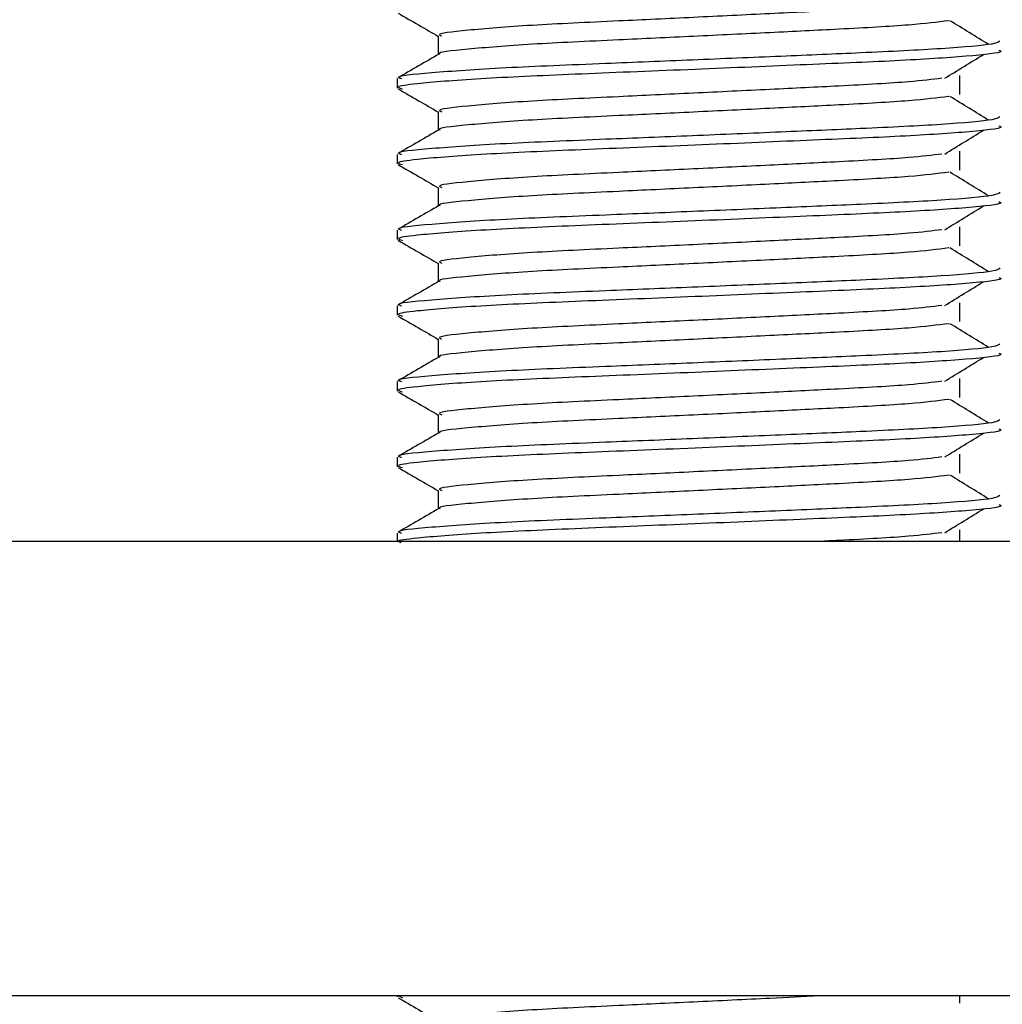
# Model space of a CAD drawing. Header units: millimetres. Extents: x 0 to 420, y 0 to 297.
# Tile 24 of 105: x 156.62 to 157.91, y 201.2 to 202.5. Entities that reach past the tile are written whole.
import ezdxf

# ---------------------------------------------------------------- set-up
doc = ezdxf.new("R2010")
doc.units = ezdxf.units.MM

msp = doc.modelspace()

# ---------------------------------------------------------------- linework, layer by layer
at = {"color": 7, "linetype": 'Continuous', "lineweight": 25}
for p, q in [((157.16856, 202.47579), (157.16856, 202.45131)), ((157.85686, 202.39856), (157.85686, 202.42356)), ((157.11443, 202.41943), (157.11443, 202.40695)), ((157.16856, 202.37579), (157.16856, 202.35131)), ((157.11443, 202.31943), (157.11443, 202.30695)), ((157.85686, 202.29856), (157.85686, 202.32356)), ((157.16856, 202.27579), (157.16856, 202.25131)), ((157.11443, 202.21943), (157.11443, 202.20695)), ((157.85686, 202.19856), (157.85686, 202.22356)), ((157.16856, 202.17579), (157.16856, 202.15131)), ((157.11443, 202.11943), (157.11443, 202.10695)), ((157.85686, 202.09856), (157.85686, 202.12356)), ((157.16856, 202.07579), (157.16856, 202.05131)), ((157.85686, 201.99856), (157.85686, 202.02356)), ((157.11443, 202.01943), (157.11443, 202.00695)), ((157.16856, 201.97579), (157.16856, 201.95131)), ((157.11443, 201.91943), (157.11443, 201.90695)), ((157.85686, 201.89856), (157.85686, 201.92356)), ((157.16856, 201.87579), (157.16856, 201.85131)), ((157.11443, 201.81943), (157.11443, 201.80829)), ((157.85686, 201.80829), (157.85686, 201.82356)), ((159.63943, 201.80829), (155.38943, 201.80829)), ((159.63943, 201.20829), (155.38943, 201.20829)), ((157.11443, 201.20829), (157.11443, 201.20695)), ((157.11594, 201.20829), (157.12136, 201.20585)), ((157.85686, 201.19856), (157.85686, 201.20829))]:
    msp.add_line(p, q, dxfattribs=at)
for points, knots in [([(157.83317, 202.51986), (157.82043, 202.51826), (157.79154, 202.51462), (157.70673, 202.51), (157.60696, 202.50508), (157.50567, 202.50015), (157.3954, 202.49495), (157.28519, 202.48985), (157.20312, 202.48314), (157.1648, 202.4787), (157.17185, 202.4762), (157.17324, 202.47571)], [0, 0, 0, 0, 0.1028652, 0.233268, 0.3371731, 0.4438505, 0.5487917, 0.6853047, 0.8274414, 0.9661113, 1, 1, 1, 1]), ([(157.11538, 202.50595), (157.12443, 202.50072), (157.14216, 202.49046), (157.15988, 202.4802), (157.16856, 202.47517)], [0, 0, 0, 0, 0.5102373, 1, 1, 1, 1]), ([(157.84242, 202.49585), (157.82724, 202.49391), (157.79615, 202.48993), (157.7069, 202.485), (157.60692, 202.48008), (157.50567, 202.47515), (157.39545, 202.46995), (157.28493, 202.46486), (157.2041, 202.45814), (157.16573, 202.45406), (157.17066, 202.45193), (157.17095, 202.45181)], [0, 0, 0, 0, 0.12494928, 0.25582918, 0.3601144, 0.46718207, 0.57250713, 0.70951956, 0.8521762, 0.99135341, 1, 1, 1, 1]), ([(157.89502, 202.46452), (157.88651, 202.46974), (157.8695, 202.48018), (157.85246, 202.49062), (157.84393, 202.49583)], [0, 0, 0, 0, 0.50001, 1, 1, 1, 1]), ([(157.90965, 202.46944), (157.90857, 202.46802), (157.90604, 202.46469), (157.83946, 202.45879), (157.73782, 202.45375), (157.62119, 202.44883), (157.50437, 202.4439), (157.37674, 202.4387), (157.24933, 202.43361), (157.15437, 202.42689), (157.11005, 202.42244), (157.11828, 202.41993), (157.11992, 202.41943)], [0, 0, 0, 0, 0.0884831, 0.2078733, 0.3229232, 0.4145941, 0.508708, 0.6012919, 0.7217331, 0.8471304, 0.9694726, 1, 1, 1, 1]), ([(157.16944, 202.45182), (157.1604, 202.44659), (157.14232, 202.43612), (157.12423, 202.42566), (157.11519, 202.42042)], [0, 0, 0, 0, 0.4999318, 1, 1, 1, 1]), ([(157.90854, 202.45696), (157.91012, 202.45633), (157.9164, 202.45383), (157.87133, 202.44883), (157.77871, 202.44286), (157.64721, 202.43749), (157.49654, 202.431), (157.34532, 202.42511), (157.21592, 202.41922), (157.1413, 202.41306), (157.1106, 202.40895), (157.11852, 202.40667), (157.12136, 202.40585)], [0, 0, 0, 0, 0.0392666, 0.1562284, 0.2718014, 0.3845301, 0.5018235, 0.621601, 0.7409455, 0.8637639, 0.9510971, 1, 1, 1, 1]), ([(157.83702, 202.41984), (157.84553, 202.42506), (157.86254, 202.4355), (157.87959, 202.44594), (157.88811, 202.45116)], [0, 0, 0, 0, 0.4999887, 1, 1, 1, 1]), ([(157.83317, 202.41986), (157.82043, 202.41826), (157.79154, 202.41462), (157.70673, 202.41), (157.60696, 202.40508), (157.50567, 202.40015), (157.3954, 202.39495), (157.28519, 202.38985), (157.20312, 202.38314), (157.1648, 202.3787), (157.17185, 202.3762), (157.17324, 202.37571)], [0, 0, 0, 0, 0.1028652, 0.233268, 0.3371731, 0.4438505, 0.5487917, 0.6853047, 0.8274414, 0.9661113, 1, 1, 1, 1]), ([(157.11538, 202.40595), (157.12443, 202.40072), (157.14216, 202.39046), (157.15988, 202.3802), (157.16856, 202.37517)], [0, 0, 0, 0, 0.5102373, 1, 1, 1, 1]), ([(157.84242, 202.39585), (157.82724, 202.39391), (157.79615, 202.38993), (157.7069, 202.385), (157.60692, 202.38008), (157.50567, 202.37515), (157.39545, 202.36995), (157.28493, 202.36486), (157.2041, 202.35814), (157.16573, 202.35406), (157.17066, 202.35193), (157.17095, 202.35181)], [0, 0, 0, 0, 0.1249493, 0.2558292, 0.3601144, 0.4671821, 0.5725071, 0.7095196, 0.8521762, 0.9913534, 1, 1, 1, 1]), ([(157.89502, 202.36452), (157.88651, 202.36974), (157.8695, 202.38018), (157.85246, 202.39062), (157.84393, 202.39583)], [0, 0, 0, 0, 0.50001, 1, 1, 1, 1]), ([(157.90965, 202.36944), (157.90857, 202.36802), (157.90604, 202.36469), (157.83946, 202.35879), (157.73782, 202.35375), (157.62119, 202.34883), (157.50437, 202.3439), (157.37674, 202.3387), (157.24933, 202.33361), (157.15437, 202.32689), (157.11005, 202.32244), (157.11828, 202.31993), (157.11992, 202.31943)], [0, 0, 0, 0, 0.0884831, 0.2078733, 0.3229232, 0.4145941, 0.508708, 0.6012919, 0.7217331, 0.8471304, 0.9694726, 1, 1, 1, 1]), ([(157.16944, 202.35182), (157.1604, 202.34659), (157.14232, 202.33612), (157.12423, 202.32566), (157.11519, 202.32042)], [0, 0, 0, 0, 0.4999318, 1, 1, 1, 1]), ([(157.90854, 202.35696), (157.91012, 202.35633), (157.9164, 202.35383), (157.87133, 202.34883), (157.77871, 202.34286), (157.64721, 202.33749), (157.49654, 202.331), (157.34532, 202.32511), (157.21592, 202.31922), (157.1413, 202.31306), (157.1106, 202.30895), (157.11852, 202.30667), (157.12136, 202.30585)], [0, 0, 0, 0, 0.03926664, 0.15622844, 0.27180144, 0.38453008, 0.50182349, 0.62160097, 0.74094547, 0.86376393, 0.95109714, 1, 1, 1, 1]), ([(157.83702, 202.31984), (157.84553, 202.32506), (157.86254, 202.3355), (157.87959, 202.34594), (157.88811, 202.35116)], [0, 0, 0, 0, 0.49998865, 1, 1, 1, 1]), ([(157.83317, 202.31986), (157.82043, 202.31826), (157.79154, 202.31462), (157.70673, 202.31), (157.60696, 202.30508), (157.50567, 202.30015), (157.3954, 202.29495), (157.28519, 202.28985), (157.20312, 202.28314), (157.1648, 202.2787), (157.17185, 202.2762), (157.17324, 202.27571)], [0, 0, 0, 0, 0.1028652, 0.233268, 0.3371731, 0.4438505, 0.5487917, 0.6853047, 0.8274414, 0.9661113, 1, 1, 1, 1]), ([(157.11538, 202.30595), (157.12443, 202.30072), (157.14216, 202.29046), (157.15988, 202.2802), (157.16856, 202.27517)], [0, 0, 0, 0, 0.51023729, 1, 1, 1, 1]), ([(157.84242, 202.29585), (157.82724, 202.29391), (157.79615, 202.28993), (157.7069, 202.285), (157.60692, 202.28008), (157.50567, 202.27515), (157.39545, 202.26995), (157.28493, 202.26486), (157.2041, 202.25814), (157.16573, 202.25406), (157.17066, 202.25193), (157.17095, 202.25181)], [0, 0, 0, 0, 0.1249493, 0.2558292, 0.3601144, 0.4671821, 0.5725071, 0.7095196, 0.8521762, 0.9913534, 1, 1, 1, 1]), ([(157.89502, 202.26452), (157.88651, 202.26974), (157.8695, 202.28018), (157.85246, 202.29062), (157.84393, 202.29583)], [0, 0, 0, 0, 0.50001, 1, 1, 1, 1]), ([(157.90965, 202.26944), (157.90857, 202.26802), (157.90604, 202.26469), (157.83946, 202.25879), (157.73782, 202.25375), (157.62119, 202.24883), (157.50437, 202.2439), (157.37674, 202.2387), (157.24933, 202.23361), (157.15437, 202.22689), (157.11005, 202.22244), (157.11828, 202.21993), (157.11992, 202.21943)], [0, 0, 0, 0, 0.0884831, 0.2078733, 0.3229232, 0.4145941, 0.508708, 0.6012919, 0.7217331, 0.8471304, 0.9694726, 1, 1, 1, 1]), ([(157.90854, 202.25696), (157.91012, 202.25633), (157.9164, 202.25383), (157.87133, 202.24883), (157.77871, 202.24286), (157.64721, 202.23749), (157.49654, 202.231), (157.34532, 202.22511), (157.21592, 202.21922), (157.1413, 202.21306), (157.1106, 202.20895), (157.11852, 202.20667), (157.12136, 202.20585)], [0, 0, 0, 0, 0.0392666, 0.1562284, 0.2718014, 0.3845301, 0.5018235, 0.621601, 0.7409455, 0.8637639, 0.9510971, 1, 1, 1, 1]), ([(157.16944, 202.25182), (157.1604, 202.24659), (157.14232, 202.23612), (157.12423, 202.22566), (157.11519, 202.22042)], [0, 0, 0, 0, 0.4999318, 1, 1, 1, 1]), ([(157.83702, 202.21984), (157.84553, 202.22506), (157.86254, 202.2355), (157.87959, 202.24594), (157.88811, 202.25116)], [0, 0, 0, 0, 0.4999887, 1, 1, 1, 1]), ([(157.83317, 202.21986), (157.82043, 202.21826), (157.79154, 202.21462), (157.70673, 202.21), (157.60696, 202.20508), (157.50567, 202.20015), (157.3954, 202.19495), (157.28519, 202.18985), (157.20312, 202.18314), (157.1648, 202.1787), (157.17185, 202.1762), (157.17324, 202.17571)], [0, 0, 0, 0, 0.1028652, 0.233268, 0.3371731, 0.4438505, 0.5487917, 0.6853047, 0.8274414, 0.9661113, 1, 1, 1, 1]), ([(157.11538, 202.20595), (157.12443, 202.20072), (157.14216, 202.19046), (157.15988, 202.1802), (157.16856, 202.17517)], [0, 0, 0, 0, 0.5102373, 1, 1, 1, 1]), ([(157.84242, 202.19585), (157.82724, 202.19391), (157.79615, 202.18993), (157.7069, 202.185), (157.60692, 202.18008), (157.50567, 202.17515), (157.39545, 202.16995), (157.28493, 202.16486), (157.2041, 202.15814), (157.16573, 202.15406), (157.17066, 202.15193), (157.17095, 202.15181)], [0, 0, 0, 0, 0.1249493, 0.2558292, 0.3601144, 0.4671821, 0.5725071, 0.7095196, 0.8521762, 0.9913534, 1, 1, 1, 1]), ([(157.89502, 202.16452), (157.88651, 202.16974), (157.8695, 202.18018), (157.85246, 202.19062), (157.84393, 202.19583)], [0, 0, 0, 0, 0.50001003, 1, 1, 1, 1]), ([(157.90965, 202.16944), (157.90857, 202.16802), (157.90604, 202.16469), (157.83946, 202.15879), (157.73782, 202.15375), (157.62119, 202.14883), (157.50437, 202.1439), (157.37674, 202.1387), (157.24933, 202.13361), (157.15437, 202.12689), (157.11005, 202.12244), (157.11828, 202.11993), (157.11992, 202.11943)], [0, 0, 0, 0, 0.08848308, 0.20787331, 0.32292323, 0.41459405, 0.50870798, 0.60129187, 0.72173315, 0.84713038, 0.96947255, 1, 1, 1, 1]), ([(157.16944, 202.15182), (157.1604, 202.14659), (157.14232, 202.13612), (157.12423, 202.12566), (157.11519, 202.12042)], [0, 0, 0, 0, 0.4999318, 1, 1, 1, 1]), ([(157.90854, 202.15696), (157.91012, 202.15633), (157.9164, 202.15383), (157.87133, 202.14883), (157.77871, 202.14286), (157.64721, 202.13749), (157.49654, 202.131), (157.34532, 202.12511), (157.21592, 202.11922), (157.1413, 202.11306), (157.1106, 202.10895), (157.11852, 202.10667), (157.12136, 202.10585)], [0, 0, 0, 0, 0.0392666, 0.1562284, 0.2718014, 0.3845301, 0.5018235, 0.621601, 0.7409455, 0.8637639, 0.9510971, 1, 1, 1, 1]), ([(157.83702, 202.11984), (157.84553, 202.12506), (157.86254, 202.1355), (157.87959, 202.14594), (157.88811, 202.15116)], [0, 0, 0, 0, 0.4999887, 1, 1, 1, 1]), ([(157.83317, 202.11986), (157.82043, 202.11826), (157.79154, 202.11462), (157.70673, 202.11), (157.60696, 202.10508), (157.50567, 202.10015), (157.3954, 202.09495), (157.28519, 202.08985), (157.20312, 202.08314), (157.1648, 202.0787), (157.17185, 202.0762), (157.17324, 202.07571)], [0, 0, 0, 0, 0.1028652, 0.233268, 0.3371731, 0.4438505, 0.5487917, 0.6853047, 0.8274414, 0.9661113, 1, 1, 1, 1]), ([(157.11538, 202.10595), (157.12443, 202.10072), (157.14216, 202.09046), (157.15988, 202.0802), (157.16856, 202.07517)], [0, 0, 0, 0, 0.5102373, 1, 1, 1, 1]), ([(157.84242, 202.09585), (157.82724, 202.09391), (157.79615, 202.08993), (157.7069, 202.085), (157.60692, 202.08008), (157.50567, 202.07515), (157.39545, 202.06995), (157.28493, 202.06486), (157.2041, 202.05814), (157.16573, 202.05406), (157.17066, 202.05193), (157.17095, 202.05181)], [0, 0, 0, 0, 0.1249493, 0.2558292, 0.3601144, 0.4671821, 0.5725071, 0.7095196, 0.8521762, 0.9913534, 1, 1, 1, 1]), ([(157.89502, 202.06452), (157.88651, 202.06974), (157.8695, 202.08018), (157.85246, 202.09062), (157.84393, 202.09583)], [0, 0, 0, 0, 0.50001003, 1, 1, 1, 1]), ([(157.90965, 202.06944), (157.90857, 202.06802), (157.90604, 202.06469), (157.83946, 202.05879), (157.73782, 202.05375), (157.62119, 202.04883), (157.50437, 202.0439), (157.37674, 202.0387), (157.24933, 202.03361), (157.15437, 202.02689), (157.11005, 202.02244), (157.11828, 202.01993), (157.11992, 202.01943)], [0, 0, 0, 0, 0.0884831, 0.2078733, 0.3229232, 0.4145941, 0.508708, 0.6012919, 0.7217331, 0.8471304, 0.9694726, 1, 1, 1, 1]), ([(157.16944, 202.05182), (157.1604, 202.04659), (157.14232, 202.03612), (157.12423, 202.02566), (157.11519, 202.02042)], [0, 0, 0, 0, 0.4999318, 1, 1, 1, 1]), ([(157.90854, 202.05696), (157.91012, 202.05633), (157.9164, 202.05383), (157.87133, 202.04883), (157.77871, 202.04286), (157.64721, 202.03749), (157.49654, 202.031), (157.34532, 202.02511), (157.21592, 202.01922), (157.1413, 202.01306), (157.1106, 202.00895), (157.11852, 202.00667), (157.12136, 202.00585)], [0, 0, 0, 0, 0.0392666, 0.1562284, 0.2718014, 0.3845301, 0.5018235, 0.621601, 0.7409455, 0.8637639, 0.9510971, 1, 1, 1, 1]), ([(157.83702, 202.01984), (157.84553, 202.02506), (157.86254, 202.0355), (157.87959, 202.04594), (157.88811, 202.05116)], [0, 0, 0, 0, 0.4999887, 1, 1, 1, 1]), ([(157.83317, 202.01986), (157.82043, 202.01826), (157.79154, 202.01462), (157.70673, 202.01), (157.60696, 202.00508), (157.50567, 202.00015), (157.3954, 201.99495), (157.28519, 201.98985), (157.20312, 201.98314), (157.1648, 201.9787), (157.17185, 201.9762), (157.17324, 201.97571)], [0, 0, 0, 0, 0.1028652, 0.233268, 0.3371731, 0.4438505, 0.5487917, 0.6853047, 0.8274414, 0.9661113, 1, 1, 1, 1]), ([(157.11538, 202.00595), (157.12443, 202.00072), (157.14216, 201.99046), (157.15988, 201.9802), (157.16856, 201.97517)], [0, 0, 0, 0, 0.5102373, 1, 1, 1, 1]), ([(157.84242, 201.99585), (157.82724, 201.99391), (157.79615, 201.98993), (157.7069, 201.985), (157.60692, 201.98008), (157.50567, 201.97515), (157.39545, 201.96995), (157.28493, 201.96486), (157.2041, 201.95814), (157.16573, 201.95406), (157.17066, 201.95193), (157.17095, 201.95181)], [0, 0, 0, 0, 0.1249493, 0.2558292, 0.3601144, 0.4671821, 0.5725071, 0.7095196, 0.8521762, 0.9913534, 1, 1, 1, 1]), ([(157.89502, 201.96452), (157.88651, 201.96974), (157.8695, 201.98018), (157.85246, 201.99062), (157.84393, 201.99583)], [0, 0, 0, 0, 0.50001, 1, 1, 1, 1]), ([(157.90965, 201.96944), (157.90857, 201.96802), (157.90604, 201.96469), (157.83946, 201.95879), (157.73782, 201.95375), (157.62119, 201.94883), (157.50437, 201.9439), (157.37674, 201.9387), (157.24933, 201.93361), (157.15437, 201.92689), (157.11005, 201.92244), (157.11828, 201.91993), (157.11992, 201.91943)], [0, 0, 0, 0, 0.0884831, 0.2078733, 0.3229232, 0.4145941, 0.508708, 0.6012919, 0.7217331, 0.8471304, 0.9694726, 1, 1, 1, 1]), ([(157.90854, 201.95696), (157.91012, 201.95633), (157.9164, 201.95383), (157.87133, 201.94883), (157.77871, 201.94286), (157.64721, 201.93749), (157.49654, 201.931), (157.34532, 201.92511), (157.21592, 201.91922), (157.1413, 201.91306), (157.1106, 201.90895), (157.11852, 201.90667), (157.12136, 201.90585)], [0, 0, 0, 0, 0.0392666, 0.1562284, 0.2718014, 0.3845301, 0.5018235, 0.621601, 0.7409455, 0.8637639, 0.9510971, 1, 1, 1, 1]), ([(157.16944, 201.95182), (157.1604, 201.94659), (157.14232, 201.93612), (157.12423, 201.92566), (157.11519, 201.92042)], [0, 0, 0, 0, 0.49993182, 1, 1, 1, 1]), ([(157.83702, 201.91984), (157.84553, 201.92506), (157.86254, 201.9355), (157.87959, 201.94594), (157.88811, 201.95116)], [0, 0, 0, 0, 0.4999887, 1, 1, 1, 1]), ([(157.83317, 201.91986), (157.82043, 201.91826), (157.79154, 201.91462), (157.70673, 201.91), (157.60696, 201.90508), (157.50567, 201.90015), (157.3954, 201.89495), (157.28519, 201.88985), (157.20312, 201.88314), (157.1648, 201.8787), (157.17185, 201.8762), (157.17324, 201.87571)], [0, 0, 0, 0, 0.1028652, 0.233268, 0.3371731, 0.4438505, 0.5487917, 0.6853047, 0.8274414, 0.9661113, 1, 1, 1, 1]), ([(157.11538, 201.90595), (157.12443, 201.90072), (157.14216, 201.89046), (157.15988, 201.8802), (157.16856, 201.87517)], [0, 0, 0, 0, 0.5102373, 1, 1, 1, 1]), ([(157.84242, 201.89585), (157.82724, 201.89391), (157.79615, 201.88993), (157.7069, 201.885), (157.60692, 201.88008), (157.50567, 201.87515), (157.39545, 201.86995), (157.28493, 201.86486), (157.2041, 201.85814), (157.16573, 201.85406), (157.17066, 201.85193), (157.17095, 201.85181)], [0, 0, 0, 0, 0.1249493, 0.2558292, 0.3601144, 0.4671821, 0.5725071, 0.7095196, 0.8521762, 0.9913534, 1, 1, 1, 1]), ([(157.89502, 201.86452), (157.88651, 201.86974), (157.8695, 201.88018), (157.85246, 201.89062), (157.84393, 201.89583)], [0, 0, 0, 0, 0.50001, 1, 1, 1, 1]), ([(157.90965, 201.86944), (157.90857, 201.86802), (157.90604, 201.86469), (157.83946, 201.85879), (157.73782, 201.85375), (157.62119, 201.84883), (157.50437, 201.8439), (157.37674, 201.8387), (157.24933, 201.83361), (157.15437, 201.82689), (157.11005, 201.82244), (157.11828, 201.81993), (157.11992, 201.81943)], [0, 0, 0, 0, 0.08848308, 0.20787331, 0.32292323, 0.41459405, 0.50870798, 0.60129187, 0.72173315, 0.84713038, 0.96947255, 1, 1, 1, 1]), ([(157.90854, 201.85696), (157.91012, 201.85633), (157.9164, 201.85383), (157.87133, 201.84883), (157.77871, 201.84286), (157.64722, 201.83749), (157.49652, 201.831), (157.34539, 201.82511), (157.21568, 201.81922), (157.14212, 201.81306), (157.11171, 201.80931), (157.11755, 201.8074), (157.11893, 201.80695)], [0, 0, 0, 0, 0.04014812, 0.15973554, 0.27790298, 0.39316221, 0.51308868, 0.63555498, 0.75757859, 0.88315415, 0.97244785, 1, 1, 1, 1]), ([(157.16944, 201.85182), (157.1604, 201.84659), (157.14232, 201.83612), (157.12423, 201.82566), (157.11519, 201.82042)], [0, 0, 0, 0, 0.4999318, 1, 1, 1, 1]), ([(157.83702, 201.81984), (157.84553, 201.82506), (157.86254, 201.8355), (157.87959, 201.84594), (157.88811, 201.85116)], [0, 0, 0, 0, 0.4999887, 1, 1, 1, 1]), ([(157.83317, 201.81986), (157.82029, 201.81825), (157.79109, 201.81461), (157.72701, 201.81106), (157.6799, 201.80872), (157.67118, 201.80829)], [0, 0, 0, 0, 0.39123483, 0.88720586, 1, 1, 1, 1]), ([(157.11538, 201.20595), (157.12443, 201.20072), (157.14216, 201.19046), (157.15988, 201.1802), (157.16856, 201.17517)], [0, 0, 0, 0, 0.5102373, 1, 1, 1, 1]), ([(157.67118, 201.20829), (157.64995, 201.20723), (157.59822, 201.20464), (157.50544, 201.20015), (157.39548, 201.19496), (157.28516, 201.18985), (157.20312, 201.18314), (157.1648, 201.1787), (157.17185, 201.1762), (157.17324, 201.17571)], [0, 0, 0, 0, 0.1007343, 0.2454649, 0.3878399, 0.5730489, 0.7658875, 0.9540228, 1, 1, 1, 1])]:
    msp.add_open_spline(points, degree=3, knots=knots, dxfattribs=at)

doc.saveas('drawing.dxf')
